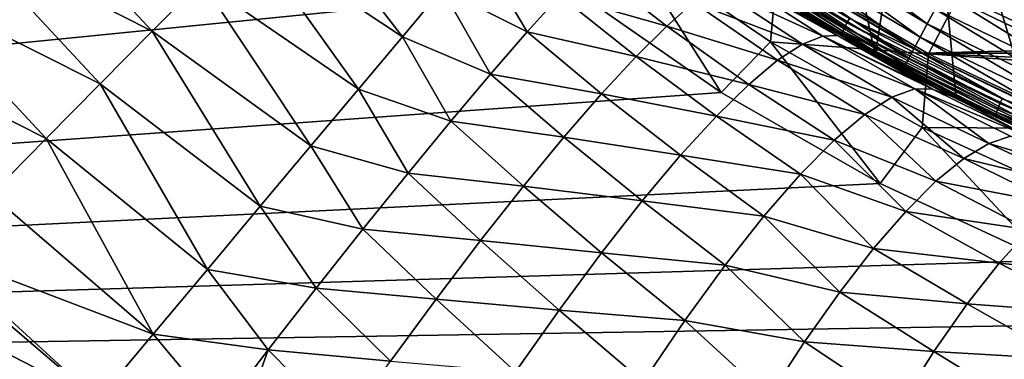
# Model space of a CAD drawing. Header units: metres. Extents: x -109 to 109, y -342 to 116.
# Tile 56 of 213: x -26 to -12, y -29 to -24. Entities that reach past the tile are written whole.
import ezdxf

# ---------------------------------------------------------------- set-up
doc = ezdxf.new("R2010")
doc.units = ezdxf.units.M
doc.layers.add('solid_505140_SW0001', color=7, linetype='CONTINUOUS')

msp = doc.modelspace()

# ---------------------------------------------------------------- linework, layer by layer
at = {"layer": 'solid_505140_SW0001'}
for points in [[(-61.771378, -10.24525, 21), (-76.5, -10.245251, 21), (-24.64761, -29.377958, 21)], [(-24.64761, -29.377958, 21), (-76.5, -10.245251, 21), (-76.5, -29.377958, 21)], [(-61.771378, -10.24525, 21), (-24.64761, -29.377958, 21), (-47.042751, -10.245263, 21)], [(-47.042751, -10.245263, 21), (-24.64761, -29.377958, 21), (-26.956408, -27.274878, 21)], [(-26.244755, -13.724315, -21), (-24.945002, -15.965311, -21), (-76.5, -29.377958, -21)], [(-24.945002, -15.965311, -21), (-23.454016, -18.084614, -21), (-76.5, -29.377958, -21)], [(-23.454016, -18.084614, -21), (-21.783552, -20.065407, -21), (-76.5, -29.377958, -21)], [(-14.83558, -18.865419, 31), (-14.767026, -23.850792, 31), (-13.650418, -24.506989, 31)], [(-12.97572, -20.189878, 31), (-14.83558, -18.865419, 31), (-13.650418, -24.506989, 31)], [(-21.783552, -20.065407, -21), (-19.946388, -21.892595, -21), (-76.5, -29.377958, -21)], [(-12.97572, -20.189878, 31), (-13.650418, -24.506989, 31), (-12.504457, -25.111013, 31)], [(-12.97572, -20.189878, 31), (-12.504457, -25.111013, 31), (-11.330418, -25.662172, 31)], [(-10.997383, -21.332069, 31), (-12.97572, -20.189878, 31), (-11.330418, -25.662172, 31)], [(-19.946388, -21.892595, -21), (-17.956511, -23.55224, -21), (-76.5, -29.377958, -21)], [(-23.880297, -24.162216, 21.975912), (-25.789217, -22.113287, 21.975912), (-26.584164, -22.794924, 21.552828)], [(-23.880297, -24.162216, 21.975912), (-23.181181, -23.454845, 22.511105), (-25.789217, -22.113287, 21.975912)], [(-20.33802, -24.241295, 23.481297), (-21.926987, -22.185844, 23.8908), (-22.527456, -22.793404, 23.151968)], [(-20.33802, -24.241295, 23.481297), (-19.775721, -23.571079, 24.326132), (-21.926987, -22.185844, 23.8908)], [(-15.012193, -22.807432, 84.72496), (-12.913136, -24.06156, 84.72496), (-14.881533, -22.609489, 84.835632)], [(-12.913136, -24.06156, 84.72496), (-12.800745, -23.852703, 84.835632), (-14.881533, -22.609489, 84.835632)], [(-24.6164, -24.907009, 21.552828), (-26.584164, -22.794924, 21.552828), (-27.409494, -23.502613, 21.246939)], [(-24.6164, -24.907009, 21.552828), (-23.880297, -24.162216, 21.975912), (-26.584164, -22.794924, 21.552828)], [(-20.960403, -24.983128, 22.745472), (-22.527456, -22.793404, 23.151968), (-23.181181, -23.454845, 22.511105)], [(-20.960403, -24.983128, 22.745472), (-20.33802, -24.241295, 23.481297), (-22.527456, -22.793404, 23.151968)], [(-16.165714, -22.834068, 36.232761), (-14.105843, -24.162066, 35.938351), (-16.184093, -22.873907, 36.295479)], [(-16.137552, -22.783274, 36.182911), (-14.081221, -24.108988, 35.889008), (-16.165714, -22.834068, 36.232761)], [(-14.081221, -24.108988, 35.889008), (-14.105843, -24.162066, 35.938351), (-16.165714, -22.834068, 36.232761)], [(-16.101439, -22.724829, 36.149174), (-14.049647, -24.047617, 35.855919), (-16.137552, -22.783274, 36.182911)], [(-14.049647, -24.047617, 35.855919), (-14.081221, -24.108988, 35.889008), (-16.137552, -22.783274, 36.182911)], [(-14.013178, -23.981945, 35.84124), (-14.049647, -24.047617, 35.855919), (-16.101439, -22.724829, 36.149174)], [(-15.130266, -22.986305, 84.574745), (-13.0147, -24.250298, 84.574745), (-15.012193, -22.807432, 84.72496)], [(-13.0147, -24.250298, 84.574745), (-12.913136, -24.06156, 84.72496), (-15.012193, -22.807432, 84.72496)], [(-18.574486, -24.174196, 24.589121), (-19.281345, -22.981821, 25.268198), (-19.775721, -23.571079, 24.326132)], [(-18.574486, -24.174196, 24.589121), (-18.111349, -23.660589, 25.50032), (-19.281345, -22.981821, 25.268198)], [(-17.160084, -22.92779, -21.057859), (-15.829612, -25.031328, -21), (-17.956511, -23.55224, -21)], [(-17.160084, -22.92779, -21.057859), (-15.129474, -24.315653, -21.057859), (-15.829612, -25.031328, -21)], [(-15.032888, -23.233341, -21.230862), (-15.129474, -24.315653, -21.057859), (-17.160084, -22.92779, -21.057859)], [(-16.184093, -22.873907, 36.295479), (-14.121909, -24.203394, 36.000736), (-16.19149, -22.900196, 36.366978)], [(-16.19149, -22.900196, 36.366978), (-14.128376, -24.230284, 36.072105), (-15.267122, -23.53651, 36.293133)], [(-14.121909, -24.203394, 36.000736), (-14.128376, -24.230284, 36.072105), (-16.19149, -22.900196, 36.366978)], [(-14.105843, -24.162066, 35.938351), (-14.121909, -24.203394, 36.000736), (-16.184093, -22.873907, 36.295479)], [(-15.232158, -23.140665, 84.389557), (-13.102345, -24.41317, 84.389557), (-15.130266, -22.986305, 84.574745)], [(-13.102345, -24.41317, 84.389557), (-13.0147, -24.250298, 84.574745), (-15.130266, -22.986305, 84.574745)], [(-16.599026, -24.09034, 26.233948), (-17.707626, -23.234324, 26.482098), (-18.111349, -23.660589, 25.50032)], [(-16.599026, -24.09034, 26.233948), (-16.222246, -23.759871, 27.281473), (-17.707626, -23.234324, 26.482098)], [(-15.314767, -23.265812, 84.175049), (-13.173403, -24.545216, 84.175049), (-15.232158, -23.140665, 84.389557)], [(-13.173403, -24.545216, 84.175049), (-13.102345, -24.41317, 84.389557), (-15.232158, -23.140665, 84.389557)], [(-15.032888, -23.233341, -21.230862), (-12.897318, -24.483362, -21.230862), (-15.129474, -24.315653, -21.057859)], [(-15.101875, -23.221163, 36.000019), (-3.377486, -23.963146, 35.835526), (-1.129038, -24.173643, 35.788857)], [(-12.975182, -24.473146, 35.722462), (-15.101875, -23.221163, 36.000019), (-1.129038, -24.173643, 35.788857)], [(-14.013178, -23.981945, 35.84124), (-15.101875, -23.221163, 36.000019), (-12.975182, -24.473146, 35.722462)], [(-12.459923, -23.65304, -21.51659), (-12.897318, -24.483362, -21.230862), (-15.032888, -23.233341, -21.230862)], [(-15.412736, -23.414228, 83.684845), (-13.257674, -24.701818, 83.684845), (-15.375576, -23.357935, 83.937737)], [(-15.375576, -23.357935, 83.937737), (-13.22571, -24.64242, 83.937737), (-15.314767, -23.265812, 84.175049)], [(-13.257674, -24.701818, 83.684845), (-13.22571, -24.64242, 83.937737), (-15.375576, -23.357935, 83.937737)], [(-13.22571, -24.64242, 83.937737), (-13.173403, -24.545216, 84.175049), (-15.314767, -23.265812, 84.175049)], [(-25.38064, -25.680271, 21.246939), (-27.409494, -23.502613, 21.246939), (-28.255287, -24.22785, 21.06192)], [(-25.38064, -25.680271, 21.246939), (-24.6164, -24.907009, 21.552828), (-27.409494, -23.502613, 21.246939)], [(-21.634195, -25.78623, 22.128914), (-23.181181, -23.454845, 22.511105), (-23.880297, -24.162216, 21.975912)], [(-21.634195, -25.78623, 22.128914), (-20.960403, -24.983128, 22.745472), (-23.181181, -23.454845, 22.511105)], [(-14.679669, -24.345982, 28.037548), (-15.908271, -23.534029, 28.376415), (-16.222246, -23.759871, 27.281473)], [(-14.390796, -24.23358, 29.178984), (-15.661089, -23.415691, 29.504858), (-15.908271, -23.534029, 28.376415)], [(-14.679669, -24.345982, 28.037548), (-14.390796, -24.23358, 29.178984), (-15.908271, -23.534029, 28.376415)], [(-15.661089, -23.415691, 29.504858), (-14.187734, -24.226353, 30.345882), (-14.567884, -23.99568, 30.44381)], [(-14.390796, -24.23358, 29.178984), (-14.187734, -24.226353, 30.345882), (-15.661089, -23.415691, 29.504858)], [(-15.412736, -23.414228, 83.684845), (-14.740103, -23.87101, 83.426178), (-13.257674, -24.701818, 83.684845)], [(-15.267122, -23.53651, 36.293133), (-13.117209, -24.802328, 36.015533), (-14.740103, -23.87101, 83.426178)], [(-14.128376, -24.230284, 36.072105), (-13.117209, -24.802328, 36.015533), (-15.267122, -23.53651, 36.293133)], [(-17.956511, -23.55224, -21), (-15.829612, -25.031328, -21), (-76.5, -29.377958, -21)], [(-19.091328, -24.76881, 23.759737), (-19.775721, -23.571079, 24.326132), (-20.33802, -24.241295, 23.481297)], [(-19.091328, -24.76881, 23.759737), (-18.574486, -24.174196, 24.589121), (-19.775721, -23.571079, 24.326132)], [(-17.033817, -24.521242, 25.247152), (-18.111349, -23.660589, 25.50032), (-18.574486, -24.174196, 24.589121)], [(-17.033817, -24.521242, 25.247152), (-16.599026, -24.09034, 26.233948), (-18.111349, -23.660589, 25.50032)], [(-12.459923, -23.65304, -21.51659), (-10.297147, -24.671537, -21.51659), (-12.897318, -24.483362, -21.230862)], [(-12.800745, -23.852703, 84.835632), (-10.616894, -24.90439, 84.835632), (-12.680949, -23.630085, 84.903389)], [(-12.680949, -23.630085, 84.903389), (-10.517535, -24.671928, 84.903389), (-11.813041, -23.786261, 84.926178)], [(-10.616894, -24.90439, 84.835632), (-10.517535, -24.671928, 84.903389), (-12.680949, -23.630085, 84.903389)], [(-9.951183, -23.842623, -21.911051), (-10.297147, -24.671537, -21.51659), (-12.459923, -23.65304, -21.51659)], [(-15.030286, -24.574152, 26.931219), (-16.222246, -23.759871, 27.281473), (-16.599026, -24.09034, 26.233948)], [(-15.030286, -24.574152, 26.931219), (-14.679669, -24.345982, 28.037548), (-16.222246, -23.759871, 27.281473)], [(-14.187734, -24.226353, 30.345882), (-13.650418, -24.506989, 31), (-14.767026, -23.850792, 31)], [(-14.567884, -23.99568, 30.44381), (-14.187734, -24.226353, 30.345882), (-14.767026, -23.850792, 31)], [(-13.117209, -24.802328, 36.015533), (-12.480676, -25.129503, 83.426178), (-14.740103, -23.87101, 83.426178)], [(-13.257674, -24.701818, 83.684845), (-14.740103, -23.87101, 83.426178), (-12.480676, -25.129503, 83.426178)], [(-12.913136, -24.06156, 84.72496), (-10.710111, -25.12248, 84.72496), (-12.800745, -23.852703, 84.835632)], [(-10.710111, -25.12248, 84.72496), (-10.616894, -24.90439, 84.835632), (-12.800745, -23.852703, 84.835632)], [(-15.438019, -24.915077, 25.874586), (-16.599026, -24.09034, 26.233948), (-17.033817, -24.521242, 25.247152)], [(-15.438019, -24.915077, 25.874586), (-15.030286, -24.574152, 26.931219), (-16.599026, -24.09034, 26.233948)], [(-14.049647, -24.047617, 35.855919), (-11.88576, -25.187574, 35.603195), (-14.081221, -24.108988, 35.889008)], [(-14.013178, -23.981945, 35.84124), (-11.854854, -25.118973, 35.589165), (-14.049647, -24.047617, 35.855919)], [(-11.854854, -25.118973, 35.589165), (-11.88576, -25.187574, 35.603195), (-14.049647, -24.047617, 35.855919)], [(-14.013178, -23.981945, 35.84124), (-12.975182, -24.473146, 35.722462), (-11.854854, -25.118973, 35.589165)], [(-13.0147, -24.250298, 84.574745), (-10.794347, -25.319563, 84.574745), (-12.913136, -24.06156, 84.72496)], [(-10.794347, -25.319563, 84.574745), (-10.710111, -25.12248, 84.72496), (-12.913136, -24.06156, 84.72496)], [(-26.163828, -26.472704, 21.06192), (-25.38064, -25.680271, 21.246939), (-28.255287, -24.22785, 21.06192)], [(-22.349998, -26.63941, 21.640221), (-23.880297, -24.162216, 21.975912), (-24.6164, -24.907009, 21.552828)], [(-22.349998, -26.63941, 21.640221), (-21.634195, -25.78623, 22.128914), (-23.880297, -24.162216, 21.975912)], [(-17.521095, -25.047098, 24.333633), (-18.574486, -24.174196, 24.589121), (-19.091328, -24.76881, 23.759737)], [(-17.521095, -25.047098, 24.333633), (-17.033817, -24.521242, 25.247152), (-18.574486, -24.174196, 24.589121)], [(-13.09168, -24.97941, 28.771547), (-14.390796, -24.23358, 29.178984), (-14.679669, -24.345982, 28.037548)], [(-14.390796, -24.23358, 29.178984), (-13.049677, -24.870714, 30.020283), (-14.187734, -24.226353, 30.345882)], [(-14.390796, -24.23358, 29.178984), (-12.840695, -24.981764, 29.956322), (-13.049677, -24.870714, 30.020283)], [(-13.09168, -24.97941, 28.771547), (-12.840695, -24.981764, 29.956322), (-14.390796, -24.23358, 29.178984)], [(-14.187734, -24.226353, 30.345882), (-13.049677, -24.870714, 30.020283), (-13.650418, -24.506989, 31)], [(-14.121909, -24.203394, 36.000736), (-11.946999, -25.349157, 35.746727), (-14.128376, -24.230284, 36.072105)], [(-14.128376, -24.230284, 36.072105), (-11.952479, -25.376568, 35.817982), (-13.117209, -24.802328, 36.015533)], [(-11.946999, -25.349157, 35.746727), (-11.952479, -25.376568, 35.817982), (-14.128376, -24.230284, 36.072105)], [(-14.105843, -24.162066, 35.938351), (-11.933383, -25.306538, 35.684628), (-14.121909, -24.203394, 36.000736)], [(-11.933383, -25.306538, 35.684628), (-11.946999, -25.349157, 35.746727), (-14.121909, -24.203394, 36.000736)], [(-14.081221, -24.108988, 35.889008), (-11.912517, -25.251482, 35.635723), (-14.105843, -24.162066, 35.938351)], [(-11.912517, -25.251482, 35.635723), (-11.933383, -25.306538, 35.684628), (-14.105843, -24.162066, 35.938351)], [(-11.88576, -25.187574, 35.603195), (-11.912517, -25.251482, 35.635723), (-14.081221, -24.108988, 35.889008)], [(12.975112, -24.473183, 35.72245), (-12.975182, -24.473146, 35.722462), (-1.129038, -24.173643, 35.788857)], [(-19.655499, -25.437096, 23.0224), (-20.33802, -24.241295, 23.481297), (-20.960403, -24.983128, 22.745472)], [(-19.655499, -25.437096, 23.0224), (-19.091328, -24.76881, 23.759737), (-20.33802, -24.241295, 23.481297)], [(-15.129474, -24.315653, -21.057859), (-13.582124, -26.31863, -21), (-15.829612, -25.031328, -21)], [(-15.129474, -24.315653, -21.057859), (-12.987268, -25.524162, -21.057859), (-13.582124, -26.31863, -21)], [(-12.897318, -24.483362, -21.230862), (-12.987268, -25.524162, -21.057859), (-15.129474, -24.315653, -21.057859)], [(-13.415634, -25.097446, 27.611446), (-14.679669, -24.345982, 28.037548), (-15.030286, -24.574152, 26.931219)], [(-13.415634, -25.097446, 27.611446), (-13.09168, -24.97941, 28.771547), (-14.679669, -24.345982, 28.037548)], [(-13.102345, -24.41317, 84.389557), (-10.86704, -25.489635, 84.389557), (-13.0147, -24.250298, 84.574745)], [(-10.86704, -25.489635, 84.389557), (-10.794347, -25.319563, 84.574745), (-13.0147, -24.250298, 84.574745)], [(-12.840695, -24.981764, 29.956322), (-12.504457, -25.111013, 31), (-13.650418, -24.506989, 31)], [(-13.049677, -24.870714, 30.020283), (-12.840695, -24.981764, 29.956322), (-13.650418, -24.506989, 31)], [(-13.173403, -24.545216, 84.175049), (-10.925975, -25.627522, 84.175049), (-13.102345, -24.41317, 84.389557)], [(-10.925975, -25.627522, 84.175049), (-10.86704, -25.489635, 84.389557), (-13.102345, -24.41317, 84.389557)], [(-12.897318, -24.483362, -21.230862), (-10.658619, -25.537613, -21.230862), (-12.987268, -25.524162, -21.057859)], [(10.750215, -25.528852, 35.488415), (-10.750289, -25.52882, 35.488422), (-12.975182, -24.473146, 35.722462)], [(-11.854854, -25.118973, 35.589165), (-12.975182, -24.473146, 35.722462), (-10.750289, -25.52882, 35.488422)], [(12.975112, -24.473183, 35.72245), (10.750215, -25.528852, 35.488415), (-12.975182, -24.473146, 35.722462)], [(-10.297147, -24.671537, -21.51659), (-10.658619, -25.537613, -21.230862), (-12.897318, -24.483362, -21.230862)], [(-15.897494, -25.364267, 24.88158), (-17.033817, -24.521242, 25.247152), (-17.521095, -25.047098, 24.333633)], [(-15.897494, -25.364267, 24.88158), (-15.438019, -24.915077, 25.874586), (-17.033817, -24.521242, 25.247152)], [(-13.796398, -25.340401, 26.488638), (-15.030286, -24.574152, 26.931219), (-15.438019, -24.915077, 25.874586)], [(-13.796398, -25.340401, 26.488638), (-13.415634, -25.097446, 27.611446), (-15.030286, -24.574152, 26.931219)], [(-13.257674, -24.701818, 83.684845), (-10.995869, -25.791046, 83.684845), (-13.22571, -24.64242, 83.937737)], [(-13.22571, -24.64242, 83.937737), (-10.969358, -25.729021, 83.937737), (-13.173403, -24.545216, 84.175049)], [(-10.995869, -25.791046, 83.684845), (-10.969358, -25.729021, 83.937737), (-13.22571, -24.64242, 83.937737)], [(-10.969358, -25.729021, 83.937737), (-10.925975, -25.627522, 84.175049), (-13.173403, -24.545216, 84.175049)], [(-18.054668, -25.661222, 23.504999), (-19.091328, -24.76881, 23.759737), (-19.655499, -25.437096, 23.0224)], [(-18.054668, -25.661222, 23.504999), (-17.521095, -25.047098, 24.333633), (-19.091328, -24.76881, 23.759737)], [(-13.257674, -24.701818, 83.684845), (-12.480676, -25.129503, 83.426178), (-10.995869, -25.791046, 83.684845)], [(-23.097837, -27.530769, 21.286205), (-24.6164, -24.907009, 21.552828), (-25.38064, -25.680271, 21.246939)], [(-23.097837, -27.530769, 21.286205), (-22.349998, -26.63941, 21.640221), (-24.6164, -24.907009, 21.552828)], [(-14.228716, -25.704916, 25.418619), (-15.438019, -24.915077, 25.874586), (-15.897494, -25.364267, 24.88158)], [(-14.228716, -25.704916, 25.418619), (-13.796398, -25.340401, 26.488638), (-15.438019, -24.915077, 25.874586)], [(-13.117209, -24.802328, 36.015533), (-10.868211, -25.869621, 35.781452), (-12.480676, -25.129503, 83.426178)], [(-11.952479, -25.376568, 35.817982), (-10.868211, -25.869621, 35.781452), (-13.117209, -24.802328, 36.015533)], [(-15.829612, -25.031328, -21), (-13.582124, -26.31863, -21), (-76.5, -29.377958, -21)], [(-20.260038, -26.170811, 22.386202), (-20.960403, -24.983128, 22.745472), (-21.634195, -25.78623, 22.128914)], [(-20.260038, -26.170811, 22.386202), (-19.655499, -25.437096, 23.0224), (-20.960403, -24.983128, 22.745472)], [(-16.402653, -25.915796, 23.965296), (-17.521095, -25.047098, 24.333633), (-18.054668, -25.661222, 23.504999)], [(-16.402653, -25.915796, 23.965296), (-15.897494, -25.364267, 24.88158), (-17.521095, -25.047098, 24.333633)], [(-12.044647, -25.750418, 27.347841), (-13.09168, -24.97941, 28.771547), (-13.415634, -25.097446, 27.611446)], [(-13.09168, -24.97941, 28.771547), (-11.478889, -25.65292, 29.5154), (-12.840695, -24.981764, 29.956322)], [(-11.734457, -25.647585, 28.422037), (-11.478889, -25.65292, 29.5154), (-13.09168, -24.97941, 28.771547)], [(-12.044647, -25.750418, 27.347841), (-11.734457, -25.647585, 28.422037), (-13.09168, -24.97941, 28.771547)], [(-12.840695, -24.981764, 29.956322), (-11.478889, -25.65292, 29.5154), (-12.504457, -25.111013, 31)], [(-12.397947, -25.9638, 26.303652), (-13.415634, -25.097446, 27.611446), (-13.796398, -25.340401, 26.488638)], [(-12.397947, -25.9638, 26.303652), (-12.044647, -25.750418, 27.347841), (-13.415634, -25.097446, 27.611446)], [(-11.478889, -25.65292, 29.5154), (-11.330418, -25.662172, 31), (-12.504457, -25.111013, 31)], [(-10.868211, -25.869621, 35.781452), (-10.114768, -26.174154, 83.426178), (-12.480676, -25.129503, 83.426178)], [(-10.995869, -25.791046, 83.684845), (-12.480676, -25.129503, 83.426178), (-10.114768, -26.174154, 83.426178)], [(-11.88576, -25.187574, 35.603195), (-9.62637, -26.13468, 35.393227), (-11.912517, -25.251482, 35.635723)], [(-11.854854, -25.118973, 35.589165), (-9.601301, -26.063633, 35.379738), (-11.88576, -25.187574, 35.603195)], [(-9.601301, -26.063633, 35.379738), (-9.62637, -26.13468, 35.393227), (-11.88576, -25.187574, 35.603195)], [(-11.854854, -25.118973, 35.589165), (-10.750289, -25.52882, 35.488422), (-9.601301, -26.063633, 35.379738)], [(-12.790159, -26.285196, 25.301876), (-13.796398, -25.340401, 26.488638), (-14.228716, -25.704916, 25.418619)], [(-12.790159, -26.285196, 25.301876), (-12.397947, -25.9638, 26.303652), (-13.796398, -25.340401, 26.488638)], [(-11.946999, -25.349157, 35.746727), (-9.676044, -26.301113, 35.535683), (-11.952479, -25.376568, 35.817982)], [(-11.933383, -25.306538, 35.684628), (-9.665, -26.257416, 35.473824), (-11.946999, -25.349157, 35.746727)], [(-9.665, -26.257416, 35.473824), (-9.676044, -26.301113, 35.535683), (-11.946999, -25.349157, 35.746727)], [(-11.912517, -25.251482, 35.635723), (-9.648074, -26.200706, 35.425285), (-11.933383, -25.306538, 35.684628)], [(-9.648074, -26.200706, 35.425285), (-9.665, -26.257416, 35.473824), (-11.933383, -25.306538, 35.684628)], [(-9.62637, -26.13468, 35.393227), (-9.648074, -26.200706, 35.425285), (-11.912517, -25.251482, 35.635723)], [(-18.627752, -26.35581, 22.771784), (-19.655499, -25.437096, 23.0224), (-20.260038, -26.170811, 22.386202)], [(-18.627752, -26.35581, 22.771784), (-18.054668, -25.661222, 23.504999), (-19.655499, -25.437096, 23.0224)], [(-14.706618, -26.185961, 24.416164), (-15.897494, -25.364267, 24.88158), (-16.402653, -25.915796, 23.965296)], [(-14.706618, -26.185961, 24.416164), (-14.228716, -25.704916, 25.418619), (-15.897494, -25.364267, 24.88158)], [(-11.952479, -25.376568, 35.817982), (-9.68049, -26.328957, 35.606842), (-10.868211, -25.869621, 35.781452)], [(-9.676044, -26.301113, 35.535683), (-9.68049, -26.328957, 35.606842), (-11.952479, -25.376568, 35.817982)], [(-12.987268, -25.524162, -21.057859), (-11.229248, -27.405258, -21), (-13.582124, -26.31863, -21)], [(-12.987268, -25.524162, -21.057859), (-10.749267, -26.544401, -21.057859), (-11.229248, -27.405258, -21)], [(-10.658619, -25.537613, -21.230862), (-10.749267, -26.544401, -21.057859), (-12.987268, -25.524162, -21.057859)], [(-23.867283, -28.447882, 21.071802), (-25.38064, -25.680271, 21.246939), (-26.163828, -26.472704, 21.06192)], [(-23.867283, -28.447882, 21.071802), (-23.097837, -27.530769, 21.286205), (-25.38064, -25.680271, 21.246939)], [(-16.946833, -26.562391, 23.137815), (-18.054668, -25.661222, 23.504999), (-18.627752, -26.35581, 22.771784)], [(-16.946833, -26.562391, 23.137815), (-16.402653, -25.915796, 23.965296), (-18.054668, -25.661222, 23.504999)], [(-13.216622, -26.710791, 24.354416), (-14.228716, -25.704916, 25.418619), (-14.706618, -26.185961, 24.416164)], [(-13.216622, -26.710791, 24.354416), (-12.790159, -26.285196, 25.301876), (-14.228716, -25.704916, 25.418619)], [(-10.704767, -26.371187, 26.82345), (-12.044647, -25.750418, 27.347841), (-12.397947, -25.9638, 26.303652)], [(-10.378342, -26.248325, 27.92403), (-11.734457, -25.647585, 28.422037), (-12.044647, -25.750418, 27.347841)], [(-10.704767, -26.371187, 26.82345), (-10.378342, -26.248325, 27.92403), (-12.044647, -25.750418, 27.347841)], [(-20.897493, -26.960907, 21.858992), (-21.634195, -25.78623, 22.128914), (-22.349998, -26.63941, 21.640221)], [(-20.897493, -26.960907, 21.858992), (-20.260038, -26.170811, 22.386202), (-21.634195, -25.78623, 22.128914)], [(-15.223507, -26.776894, 23.495115), (-16.402653, -25.915796, 23.965296), (-16.946833, -26.562391, 23.137815)], [(-15.223507, -26.776894, 23.495115), (-14.706618, -26.185961, 24.416164), (-16.402653, -25.915796, 23.965296)], [(-11.069957, -26.613186, 25.755276), (-12.397947, -25.9638, 26.303652), (-12.790159, -26.285196, 25.301876)], [(-11.069957, -26.613186, 25.755276), (-10.704767, -26.371187, 26.82345), (-12.397947, -25.9638, 26.303652)], [(-19.233063, -27.122032, 22.143307), (-20.260038, -26.170811, 22.386202), (-20.897493, -26.960907, 21.858992)], [(-19.233063, -27.122032, 22.143307), (-18.627752, -26.35581, 22.771784), (-20.260038, -26.170811, 22.386202)], [(-13.67227, -27.235523, 23.472532), (-14.706618, -26.185961, 24.416164), (-15.223507, -26.776894, 23.495115)], [(-13.67227, -27.235523, 23.472532), (-13.216622, -26.710791, 24.354416), (-14.706618, -26.185961, 24.416164)], [(-13.582124, -26.31863, -21), (-11.229248, -27.405258, -21), (-76.5, -29.377958, -21)], [(-11.469321, -26.971285, 24.732925), (-12.790159, -26.285196, 25.301876), (-13.216622, -26.710791, 24.354416)], [(-11.469321, -26.971285, 24.732925), (-11.069957, -26.613186, 25.755276), (-12.790159, -26.285196, 25.301876)], [(-17.522858, -27.295528, 22.410051), (-18.627752, -26.35581, 22.771784), (-19.233063, -27.122032, 22.143307)], [(-17.522858, -27.295528, 22.410051), (-16.946833, -26.562391, 23.137815), (-18.627752, -26.35581, 22.771784)], [(-23.867283, -28.447882, 21.071802), (-26.163828, -26.472704, 21.06192), (-26.956408, -27.274878, 21)], [(-15.772246, -27.469557, 22.668186), (-16.946833, -26.562391, 23.137815), (-17.522858, -27.295528, 22.410051)], [(-15.772246, -27.469557, 22.668186), (-15.223507, -26.776894, 23.495115), (-16.946833, -26.562391, 23.137815)], [(-21.559999, -27.797636, 21.447271), (-22.349998, -26.63941, 21.640221), (-23.097837, -27.530769, 21.286205)], [(-21.559999, -27.797636, 21.447271), (-20.897493, -26.960907, 21.858992), (-22.349998, -26.63941, 21.640221)], [(-11.897843, -27.440981, 23.769245), (-13.216622, -26.710791, 24.354416), (-13.67227, -27.235523, 23.472532)], [(-11.897843, -27.440981, 23.769245), (-11.469321, -26.971285, 24.732925), (-13.216622, -26.710791, 24.354416)], [(-14.151688, -27.853157, 22.666704), (-15.223507, -26.776894, 23.495115), (-15.772246, -27.469557, 22.668186)], [(-14.151688, -27.853157, 22.666704), (-13.67227, -27.235523, 23.472532), (-15.223507, -26.776894, 23.495115)], [(-19.862906, -27.950151, 21.627556), (-20.897493, -26.960907, 21.858992), (-21.559999, -27.797636, 21.447271)], [(-19.862906, -27.950151, 21.627556), (-19.233063, -27.122032, 22.143307), (-20.897493, -26.960907, 21.858992)], [(-10.102274, -27.623495, 24.097935), (-11.469321, -26.971285, 24.732925), (-11.897843, -27.440981, 23.769245)], [(-18.123135, -28.105537, 21.791597), (-19.233063, -27.122032, 22.143307), (-19.862906, -27.950151, 21.627556)], [(-18.123135, -28.105537, 21.791597), (-17.522858, -27.295528, 22.410051), (-19.233063, -27.122032, 22.143307)], [(-23.867283, -28.447882, 21.071802), (-26.956408, -27.274878, 21), (-24.64761, -29.377958, 21)], [(-16.345261, -28.254385, 21.946795), (-17.522858, -27.295528, 22.410051), (-18.123135, -28.105537, 21.791597)], [(-16.345261, -28.254385, 21.946795), (-15.772246, -27.469557, 22.668186), (-17.522858, -27.295528, 22.410051)], [(-12.350139, -28.016376, 22.876345), (-13.67227, -27.235523, 23.472532), (-14.151688, -27.853157, 22.666704)], [(-12.350139, -28.016376, 22.876345), (-11.897843, -27.440981, 23.769245), (-13.67227, -27.235523, 23.472532)], [(-11.229248, -27.405258, -21), (-8.789954, -28.282146, -21), (-76.5, -29.377958, -21)], [(-10.526165, -28.154352, 23.108725), (-11.897843, -27.440981, 23.769245), (-12.350139, -28.016376, 22.876345)], [(-10.526165, -28.154352, 23.108725), (-10.102274, -27.623495, 24.097935), (-11.897843, -27.440981, 23.769245)], [(-22.239386, -28.670681, 21.156118), (-23.097837, -27.530769, 21.286205), (-23.867283, -28.447882, 21.071802)], [(-22.239386, -28.670681, 21.156118), (-21.559999, -27.797636, 21.447271), (-23.097837, -27.530769, 21.286205)], [(-14.649178, -28.556356, 21.946507), (-15.772246, -27.469557, 22.668186), (-16.345261, -28.254385, 21.946795)], [(-14.649178, -28.556356, 21.946507), (-14.151688, -27.853157, 22.666704), (-15.772246, -27.469557, 22.668186)], [(-20.509275, -28.829639, 21.231087), (-21.559999, -27.797636, 21.447271), (-22.239386, -28.670681, 21.156118)], [(-20.509275, -28.829639, 21.231087), (-19.862906, -27.950151, 21.627556), (-21.559999, -27.797636, 21.447271)], [(-12.820525, -28.690239, 22.065441), (-14.151688, -27.853157, 22.666704), (-14.649178, -28.556356, 21.946507)], [(-12.820525, -28.690239, 22.065441), (-12.350139, -28.016376, 22.876345), (-14.151688, -27.853157, 22.666704)], [(-18.739746, -28.981741, 21.290611), (-19.862906, -27.950151, 21.627556), (-20.509275, -28.829639, 21.231087)], [(-18.739746, -28.981741, 21.290611), (-18.123135, -28.105537, 21.791597), (-19.862906, -27.950151, 21.627556)], [(-16.934637, -29.120544, 21.340902), (-18.123135, -28.105537, 21.791597), (-18.739746, -28.981741, 21.290611)], [(-16.934637, -29.120544, 21.340902), (-16.345261, -28.254385, 21.946795), (-18.123135, -28.105537, 21.791597)], [(-10.968483, -28.799133, 22.198431), (-12.350139, -28.016376, 22.876345), (-12.820525, -28.690239, 22.065441)], [(-10.968483, -28.799133, 22.198431), (-10.526165, -28.154352, 23.108725), (-12.350139, -28.016376, 22.876345)], [(-15.158829, -29.336763, 21.320496), (-16.345261, -28.254385, 21.946795), (-16.934637, -29.120544, 21.340902)], [(-15.158829, -29.336763, 21.320496), (-14.649178, -28.556356, 21.946507), (-16.345261, -28.254385, 21.946795)], [(-8.789954, -28.282146, -21), (-6.288863, -28.941183, -21), (-76.5, -29.377958, -21)], [(-23.867283, -28.447882, 21.071802), (-24.64761, -29.377958, 21), (-22.92935, -29.570684, 20.98904)], [(-22.239386, -28.670681, 21.156118), (-23.867283, -28.447882, 21.071802), (-22.92935, -29.570684, 20.98904)], [(-13.303093, -29.454105, 21.34672), (-14.649178, -28.556356, 21.946507), (-15.158829, -29.336763, 21.320496)], [(-13.303093, -29.454105, 21.34672), (-12.820525, -28.690239, 22.065441), (-14.649178, -28.556356, 21.946507)], [(-22.239386, -28.670681, 21.156118), (-22.92935, -29.570684, 20.98904), (-22.571619, -29.608328, 20.98432)], [(-22.239386, -28.670681, 21.156118), (-22.571619, -29.608328, 20.98432), (-21.17099, -29.74748, 20.959352)], [(-20.509275, -28.829639, 21.231087), (-22.239386, -28.670681, 21.156118), (-21.17099, -29.74748, 20.959352)], [(-11.423224, -29.549088, 21.379408), (-12.820525, -28.690239, 22.065441), (-13.303093, -29.454105, 21.34672)], [(-11.423224, -29.549088, 21.379408), (-10.968483, -28.799133, 22.198431), (-12.820525, -28.690239, 22.065441)]]:
    msp.add_3dface(points, dxfattribs=at)

doc.saveas('drawing.dxf')
